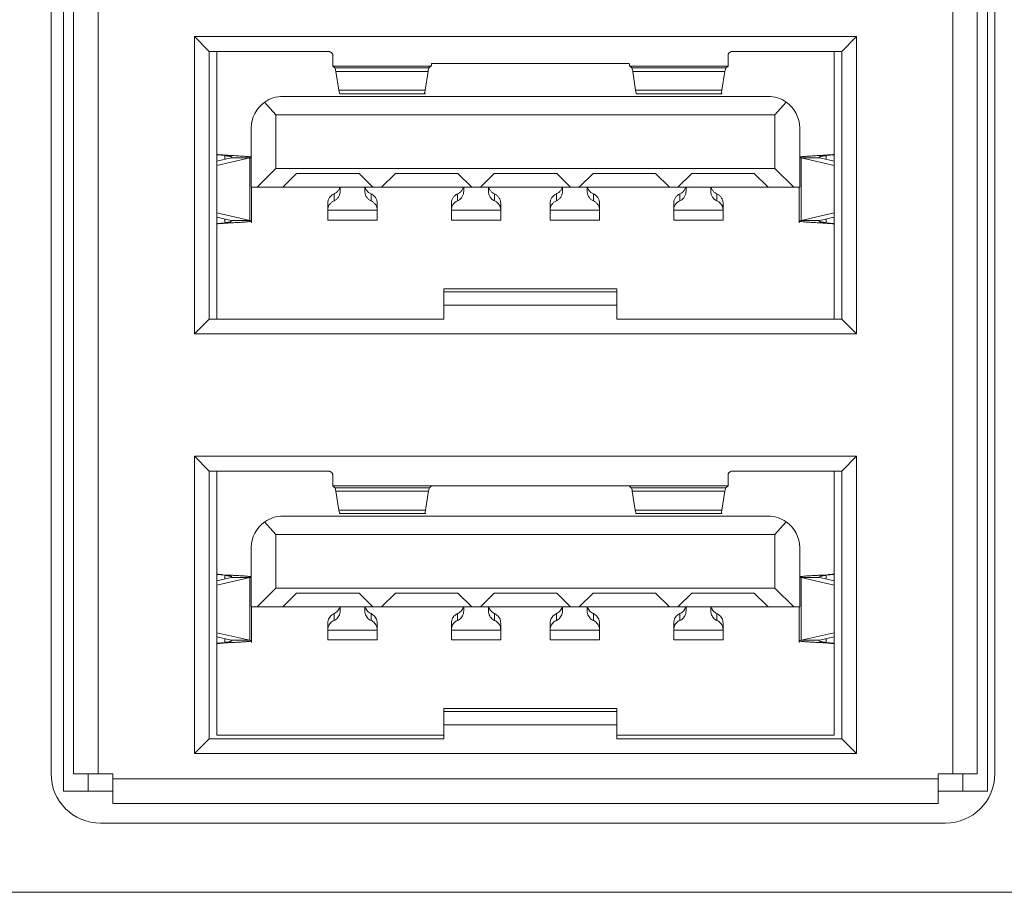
# Model space of a CAD drawing. Header units: millimetres. Extents: x 10000 to 10429, y -3552 to -3104.
# Tile 29 of 44: x 10233 to 10252, y -3521 to -3504. Entities that reach past the tile are written whole.
import ezdxf

# ---------------------------------------------------------------- set-up
doc = ezdxf.new("R2010")
doc.units = ezdxf.units.MM
doc.layers.add('1', color=7, linetype='Continuous', true_color=0xffffff)

msp = doc.modelspace()

# ---------------------------------------------------------------- linework, layer by layer
at = {"layer": '1', "color": 7, "linetype": 'Continuous', "lineweight": 18}
for p, q in [((10233.396, -3489.195), (10233.396, -3519.345)), ((10252.096, -3489.195), (10252.096, -3519.345)), ((10234.096, -3518.995), (10234.096, -3489.382)), ((10251.396, -3518.995), (10251.396, -3489.382)), ((10233.145, -3518.995), (10233.145, -3489.495)), ((10252.245, -3489.495), (10252.245, -3518.995)), ((10233.601, -3518.995), (10233.601, -3489.761)), ((10251.89, -3489.761), (10251.89, -3518.995)), ((10236.046, -3504.065), (10236.346, -3504.365)), ((10236.046, -3510.085), (10236.046, -3504.065)), ((10236.046, -3504.065), (10249.446, -3504.065)), ((10249.446, -3504.065), (10249.146, -3504.365)), ((10249.446, -3504.065), (10249.446, -3510.085)), ((10236.346, -3509.785), (10236.346, -3504.365)), ((10236.346, -3504.365), (10238.75, -3504.365)), ((10236.496, -3509.785), (10236.496, -3504.365)), ((10246.942, -3504.365), (10249.146, -3504.365)), ((10248.996, -3504.365), (10248.996, -3509.785)), ((10249.146, -3504.365), (10249.146, -3509.785)), ((10238.846, -3504.444), (10238.846, -3504.664)), ((10240.846, -3504.612), (10244.846, -3504.612)), ((10246.846, -3504.664), (10246.846, -3504.444)), ((10238.888, -3504.7), (10238.846, -3504.664)), ((10238.846, -3504.664), (10240.833, -3504.664)), ((10240.793, -3504.7), (10238.888, -3504.7)), ((10238.969, -3505.153), (10238.908, -3504.77)), ((10240.774, -3504.77), (10238.908, -3504.77)), ((10240.774, -3504.77), (10240.716, -3505.153)), ((10240.833, -3504.664), (10240.793, -3504.7)), ((10244.899, -3504.7), (10244.859, -3504.664)), ((10244.859, -3504.664), (10246.846, -3504.664)), ((10246.803, -3504.7), (10244.899, -3504.7)), ((10244.975, -3505.153), (10244.918, -3504.77)), ((10246.783, -3504.77), (10244.918, -3504.77)), ((10246.783, -3504.77), (10246.723, -3505.153)), ((10246.846, -3504.664), (10246.803, -3504.7)), ((10240.716, -3505.153), (10238.969, -3505.153)), ((10246.723, -3505.153), (10244.975, -3505.153)), ((10237.467, -3505.392), (10237.696, -3505.65)), ((10237.836, -3505.275), (10247.656, -3505.275)), ((10238.992, -3505.225), (10240.721, -3505.225)), ((10244.997, -3505.225), (10246.727, -3505.225)), ((10247.796, -3505.65), (10248.024, -3505.392)), ((10237.696, -3505.65), (10237.696, -3506.735)), ((10237.696, -3505.65), (10247.796, -3505.65)), ((10247.796, -3505.65), (10247.796, -3506.735)), ((10237.196, -3507.115), (10237.196, -3505.915)), ((10248.296, -3505.915), (10248.296, -3507.115)), ((10236.659, -3506.475), (10236.496, -3506.461)), ((10236.788, -3506.52), (10236.496, -3506.587)), ((10237.164, -3506.52), (10236.499, -3506.673)), ((10236.824, -3506.475), (10236.63, -3506.462)), ((10236.659, -3506.549), (10236.659, -3506.475)), ((10236.659, -3506.475), (10236.824, -3506.475)), ((10237.164, -3506.52), (10236.788, -3506.52)), ((10237.164, -3507.79), (10237.164, -3506.52)), ((10248.704, -3506.52), (10248.328, -3506.52)), ((10248.328, -3506.52), (10248.993, -3506.673)), ((10248.328, -3507.79), (10248.328, -3506.52)), ((10248.862, -3506.462), (10248.667, -3506.475)), ((10248.667, -3506.475), (10248.833, -3506.475)), ((10248.704, -3506.52), (10248.996, -3506.587)), ((10248.995, -3506.461), (10248.833, -3506.475)), ((10248.833, -3506.475), (10248.833, -3506.549)), ((10237.316, -3507.115), (10237.696, -3506.735)), ((10237.696, -3506.735), (10247.796, -3506.735)), ((10247.796, -3506.735), (10248.176, -3507.115)), ((10238.113, -3506.835), (10237.833, -3507.115)), ((10239.378, -3506.835), (10238.113, -3506.835)), ((10239.378, -3506.835), (10239.658, -3507.115)), ((10240.113, -3506.835), (10239.833, -3507.115)), ((10241.378, -3506.835), (10240.113, -3506.835)), ((10241.378, -3506.835), (10241.658, -3507.115)), ((10241.833, -3507.115), (10242.113, -3506.835)), ((10243.378, -3506.835), (10242.113, -3506.835)), ((10243.378, -3506.835), (10243.658, -3507.115)), ((10244.113, -3506.835), (10243.833, -3507.115)), ((10245.378, -3506.835), (10244.113, -3506.835)), ((10245.378, -3506.835), (10245.658, -3507.115)), ((10246.113, -3506.835), (10245.833, -3507.115)), ((10247.378, -3506.835), (10246.113, -3506.835)), ((10247.378, -3506.835), (10247.658, -3507.115)), ((10237.196, -3507.115), (10237.316, -3507.115)), ((10237.203, -3507.834), (10237.203, -3507.115)), ((10237.833, -3507.115), (10237.316, -3507.115)), ((10237.833, -3507.115), (10239.658, -3507.115)), ((10238.996, -3507.115), (10238.996, -3507.196)), ((10239.496, -3507.196), (10239.496, -3507.115)), ((10239.833, -3507.115), (10239.658, -3507.115)), ((10239.833, -3507.115), (10241.658, -3507.115)), ((10241.496, -3507.115), (10241.496, -3507.196)), ((10241.833, -3507.115), (10241.658, -3507.115)), ((10241.833, -3507.115), (10243.658, -3507.115)), ((10241.996, -3507.196), (10241.996, -3507.115)), ((10243.496, -3507.115), (10243.496, -3507.196)), ((10243.833, -3507.115), (10243.658, -3507.115)), ((10243.833, -3507.115), (10245.658, -3507.115)), ((10243.996, -3507.196), (10243.996, -3507.115)), ((10245.833, -3507.115), (10245.658, -3507.115)), ((10245.833, -3507.115), (10247.658, -3507.115)), ((10245.996, -3507.115), (10245.996, -3507.196)), ((10246.496, -3507.196), (10246.496, -3507.115)), ((10248.176, -3507.115), (10247.658, -3507.115)), ((10248.176, -3507.115), (10248.296, -3507.115)), ((10248.288, -3507.115), (10248.288, -3507.834)), ((10238.871, -3507.251), (10238.871, -3507.39)), ((10239.621, -3507.39), (10239.621, -3507.251)), ((10241.371, -3507.251), (10241.371, -3507.39)), ((10242.121, -3507.39), (10242.121, -3507.251)), ((10243.371, -3507.39), (10243.371, -3507.251)), ((10244.121, -3507.251), (10244.121, -3507.39)), ((10245.871, -3507.39), (10245.871, -3507.251)), ((10246.621, -3507.251), (10246.621, -3507.39)), ((10238.746, -3507.583), (10238.746, -3507.444)), ((10238.746, -3507.583), (10238.746, -3507.696)), ((10238.746, -3507.583), (10239.746, -3507.583)), ((10239.746, -3507.444), (10239.746, -3507.583)), ((10239.746, -3507.696), (10239.746, -3507.583)), ((10241.246, -3507.583), (10241.246, -3507.444)), ((10241.246, -3507.583), (10241.246, -3507.696)), ((10241.246, -3507.583), (10242.246, -3507.583)), ((10242.246, -3507.444), (10242.246, -3507.583)), ((10242.246, -3507.696), (10242.246, -3507.583)), ((10243.246, -3507.444), (10243.246, -3507.583)), ((10243.246, -3507.583), (10243.246, -3507.696)), ((10243.246, -3507.583), (10244.246, -3507.583)), ((10244.246, -3507.583), (10244.246, -3507.444)), ((10244.246, -3507.696), (10244.246, -3507.583)), ((10245.746, -3507.444), (10245.746, -3507.583)), ((10245.746, -3507.583), (10245.746, -3507.696)), ((10245.746, -3507.583), (10246.746, -3507.583)), ((10246.746, -3507.583), (10246.746, -3507.444)), ((10246.746, -3507.696), (10246.746, -3507.583)), ((10236.496, -3507.723), (10236.788, -3507.79)), ((10236.499, -3507.637), (10237.164, -3507.79)), ((10236.659, -3507.834), (10236.659, -3507.76)), ((10237.164, -3507.79), (10236.788, -3507.79)), ((10238.746, -3507.696), (10238.746, -3507.78)), ((10238.746, -3507.78), (10239.746, -3507.78)), ((10239.746, -3507.78), (10239.746, -3507.696)), ((10241.246, -3507.696), (10241.246, -3507.78)), ((10241.246, -3507.78), (10242.246, -3507.78)), ((10242.246, -3507.78), (10242.246, -3507.696)), ((10243.246, -3507.696), (10243.246, -3507.78)), ((10243.246, -3507.78), (10244.246, -3507.78)), ((10244.246, -3507.78), (10244.246, -3507.696)), ((10245.746, -3507.696), (10245.746, -3507.78)), ((10245.746, -3507.78), (10246.746, -3507.78)), ((10246.746, -3507.78), (10246.746, -3507.696)), ((10248.993, -3507.637), (10248.328, -3507.79)), ((10248.704, -3507.79), (10248.328, -3507.79)), ((10248.996, -3507.723), (10248.704, -3507.79)), ((10248.833, -3507.76), (10248.833, -3507.834)), ((10236.496, -3507.849), (10236.659, -3507.834)), ((10236.824, -3507.834), (10236.63, -3507.848)), ((10236.659, -3507.834), (10236.824, -3507.834)), ((10248.862, -3507.848), (10248.667, -3507.834)), ((10248.667, -3507.834), (10248.833, -3507.834)), ((10248.833, -3507.834), (10248.995, -3507.849)), ((10241.096, -3509.175), (10241.096, -3509.236)), ((10244.596, -3509.175), (10241.096, -3509.175)), ((10244.596, -3509.236), (10244.596, -3509.175)), ((10241.096, -3509.236), (10241.096, -3509.503)), ((10244.596, -3509.236), (10241.096, -3509.236)), ((10244.596, -3509.503), (10244.596, -3509.236)), ((10244.596, -3509.503), (10241.096, -3509.503)), ((10241.096, -3509.503), (10241.096, -3509.785)), ((10244.596, -3509.785), (10244.596, -3509.503)), ((10236.346, -3509.785), (10236.046, -3510.085)), ((10241.096, -3509.785), (10236.346, -3509.785)), ((10249.146, -3509.785), (10244.596, -3509.785)), ((10249.446, -3510.085), (10249.146, -3509.785)), ((10249.446, -3510.085), (10236.046, -3510.085)), ((10236.046, -3512.565), (10236.346, -3512.865)), ((10236.046, -3518.585), (10236.046, -3512.565)), ((10236.046, -3512.565), (10249.446, -3512.565)), ((10249.446, -3512.565), (10249.146, -3512.865)), ((10249.446, -3512.565), (10249.446, -3518.585)), ((10236.346, -3518.285), (10236.346, -3512.865)), ((10236.346, -3512.865), (10238.75, -3512.865)), ((10236.496, -3518.215), (10236.496, -3512.865)), ((10238.846, -3512.944), (10238.846, -3513.164)), ((10246.846, -3513.164), (10246.846, -3512.944)), ((10246.942, -3512.865), (10249.146, -3512.865)), ((10248.996, -3512.865), (10248.996, -3518.215)), ((10249.146, -3512.865), (10249.146, -3518.285)), ((10238.888, -3513.2), (10238.846, -3513.164)), ((10238.846, -3513.164), (10240.846, -3513.164)), ((10240.846, -3513.164), (10240.803, -3513.2)), ((10240.846, -3513.164), (10244.846, -3513.164)), ((10244.888, -3513.2), (10244.846, -3513.164)), ((10244.846, -3513.164), (10246.846, -3513.164)), ((10246.846, -3513.164), (10246.803, -3513.2)), ((10240.803, -3513.2), (10238.888, -3513.2)), ((10238.969, -3513.653), (10238.908, -3513.27)), ((10240.783, -3513.27), (10238.908, -3513.27)), ((10240.783, -3513.27), (10240.723, -3513.653)), ((10246.803, -3513.2), (10244.888, -3513.2)), ((10244.969, -3513.653), (10244.908, -3513.27)), ((10246.783, -3513.27), (10244.908, -3513.27)), ((10246.783, -3513.27), (10246.723, -3513.653)), ((10237.836, -3513.775), (10247.656, -3513.775)), ((10240.723, -3513.653), (10238.969, -3513.653)), ((10238.992, -3513.725), (10240.727, -3513.725)), ((10246.723, -3513.653), (10244.969, -3513.653)), ((10244.992, -3513.725), (10246.727, -3513.725)), ((10237.467, -3513.892), (10237.696, -3514.15)), ((10247.796, -3514.15), (10248.024, -3513.892)), ((10237.696, -3514.15), (10237.696, -3515.235)), ((10237.696, -3514.15), (10247.796, -3514.15)), ((10247.796, -3514.15), (10247.796, -3515.235)), ((10237.196, -3515.615), (10237.196, -3514.415)), ((10248.296, -3514.415), (10248.296, -3515.615)), ((10236.659, -3514.975), (10236.496, -3514.961)), ((10236.824, -3514.975), (10236.63, -3514.962)), ((10248.862, -3514.962), (10248.667, -3514.975)), ((10248.995, -3514.961), (10248.833, -3514.975)), ((10236.788, -3515.02), (10236.496, -3515.087)), ((10237.164, -3515.02), (10236.499, -3515.173)), ((10236.659, -3515.049), (10236.659, -3514.975)), ((10236.659, -3514.975), (10236.824, -3514.975)), ((10237.164, -3515.02), (10236.788, -3515.02)), ((10237.164, -3516.29), (10237.164, -3515.02)), ((10248.704, -3515.02), (10248.328, -3515.02)), ((10248.328, -3515.02), (10248.993, -3515.173)), ((10248.328, -3516.29), (10248.328, -3515.02)), ((10248.667, -3514.975), (10248.833, -3514.975)), ((10248.704, -3515.02), (10248.996, -3515.087)), ((10248.833, -3514.975), (10248.833, -3515.049)), ((10237.316, -3515.615), (10237.696, -3515.235)), ((10237.696, -3515.235), (10247.796, -3515.235)), ((10238.113, -3515.335), (10237.833, -3515.615)), ((10239.378, -3515.335), (10238.113, -3515.335)), ((10239.378, -3515.335), (10239.658, -3515.615)), ((10240.113, -3515.335), (10239.833, -3515.615)), ((10241.378, -3515.335), (10240.113, -3515.335)), ((10241.378, -3515.335), (10241.658, -3515.615)), ((10242.113, -3515.335), (10241.833, -3515.615)), ((10243.378, -3515.335), (10242.113, -3515.335)), ((10243.378, -3515.335), (10243.658, -3515.615)), ((10244.113, -3515.335), (10243.833, -3515.615)), ((10245.378, -3515.335), (10244.113, -3515.335)), ((10245.378, -3515.335), (10245.658, -3515.615)), ((10246.113, -3515.335), (10245.833, -3515.615)), ((10247.378, -3515.335), (10246.113, -3515.335)), ((10247.378, -3515.335), (10247.658, -3515.615)), ((10247.796, -3515.235), (10248.176, -3515.615)), ((10237.196, -3515.615), (10237.316, -3515.615)), ((10237.203, -3516.334), (10237.203, -3515.615)), ((10237.833, -3515.615), (10237.316, -3515.615)), ((10237.833, -3515.615), (10239.658, -3515.615)), ((10238.871, -3515.751), (10238.871, -3515.89)), ((10238.996, -3515.615), (10238.996, -3515.696)), ((10239.496, -3515.696), (10239.496, -3515.615)), ((10239.621, -3515.89), (10239.621, -3515.751)), ((10239.833, -3515.615), (10239.658, -3515.615)), ((10239.833, -3515.615), (10241.658, -3515.615)), ((10241.371, -3515.751), (10241.371, -3515.89)), ((10241.496, -3515.615), (10241.496, -3515.696)), ((10241.833, -3515.615), (10241.658, -3515.615)), ((10241.833, -3515.615), (10243.658, -3515.615)), ((10241.996, -3515.696), (10241.996, -3515.615)), ((10242.121, -3515.89), (10242.121, -3515.751)), ((10243.371, -3515.89), (10243.371, -3515.751)), ((10243.496, -3515.615), (10243.496, -3515.696)), ((10243.833, -3515.615), (10243.658, -3515.615)), ((10243.833, -3515.615), (10245.658, -3515.615)), ((10243.996, -3515.696), (10243.996, -3515.615)), ((10244.121, -3515.751), (10244.121, -3515.89)), ((10245.833, -3515.615), (10245.658, -3515.615)), ((10245.833, -3515.615), (10247.658, -3515.615)), ((10245.871, -3515.89), (10245.871, -3515.751)), ((10245.996, -3515.615), (10245.996, -3515.696)), ((10246.496, -3515.696), (10246.496, -3515.615)), ((10246.621, -3515.751), (10246.621, -3515.89)), ((10248.176, -3515.615), (10247.658, -3515.615)), ((10248.176, -3515.615), (10248.296, -3515.615)), ((10248.288, -3515.615), (10248.288, -3516.334)), ((10238.746, -3516.083), (10238.746, -3515.944)), ((10239.746, -3515.944), (10239.746, -3516.083)), ((10241.246, -3516.083), (10241.246, -3515.944)), ((10242.246, -3515.944), (10242.246, -3516.083)), ((10243.246, -3515.944), (10243.246, -3516.083)), ((10244.246, -3516.083), (10244.246, -3515.944)), ((10245.746, -3515.944), (10245.746, -3516.083)), ((10246.746, -3516.083), (10246.746, -3515.944)), ((10236.499, -3516.137), (10237.164, -3516.29)), ((10238.746, -3516.083), (10238.746, -3516.196)), ((10238.746, -3516.083), (10239.746, -3516.083)), ((10239.746, -3516.196), (10239.746, -3516.083)), ((10241.246, -3516.083), (10241.246, -3516.196)), ((10241.246, -3516.083), (10242.246, -3516.083)), ((10242.246, -3516.196), (10242.246, -3516.083)), ((10243.246, -3516.083), (10243.246, -3516.196)), ((10243.246, -3516.083), (10244.246, -3516.083)), ((10244.246, -3516.196), (10244.246, -3516.083)), ((10245.746, -3516.083), (10245.746, -3516.196)), ((10245.746, -3516.083), (10246.746, -3516.083)), ((10246.746, -3516.196), (10246.746, -3516.083)), ((10248.993, -3516.137), (10248.328, -3516.29)), ((10236.496, -3516.223), (10236.788, -3516.29)), ((10236.496, -3516.349), (10236.659, -3516.334)), ((10236.824, -3516.334), (10236.63, -3516.348)), ((10236.659, -3516.334), (10236.659, -3516.26)), ((10236.659, -3516.334), (10236.824, -3516.334)), ((10237.164, -3516.29), (10236.788, -3516.29)), ((10238.746, -3516.196), (10238.746, -3516.28)), ((10238.746, -3516.28), (10239.746, -3516.28)), ((10239.746, -3516.28), (10239.746, -3516.196)), ((10241.246, -3516.196), (10241.246, -3516.28)), ((10241.246, -3516.28), (10242.246, -3516.28)), ((10242.246, -3516.28), (10242.246, -3516.196)), ((10243.246, -3516.196), (10243.246, -3516.28)), ((10243.246, -3516.28), (10244.246, -3516.28)), ((10244.246, -3516.28), (10244.246, -3516.196)), ((10245.746, -3516.196), (10245.746, -3516.28)), ((10245.746, -3516.28), (10246.746, -3516.28)), ((10246.746, -3516.28), (10246.746, -3516.196)), ((10248.704, -3516.29), (10248.328, -3516.29)), ((10248.862, -3516.348), (10248.667, -3516.334)), ((10248.667, -3516.334), (10248.833, -3516.334)), ((10248.996, -3516.223), (10248.704, -3516.29)), ((10248.833, -3516.26), (10248.833, -3516.334)), ((10248.833, -3516.334), (10248.995, -3516.349)), ((10241.096, -3517.675), (10241.096, -3517.736)), ((10244.596, -3517.675), (10241.096, -3517.675)), ((10241.096, -3517.736), (10241.096, -3518.003)), ((10244.596, -3517.736), (10241.096, -3517.736)), ((10244.596, -3517.736), (10244.596, -3517.675)), ((10244.596, -3518.003), (10244.596, -3517.736)), ((10244.596, -3518.003), (10241.096, -3518.003)), ((10241.096, -3518.003), (10241.096, -3518.285)), ((10244.596, -3518.285), (10244.596, -3518.003)), ((10236.346, -3518.285), (10236.046, -3518.585)), ((10241.096, -3518.285), (10236.346, -3518.285)), ((10241.096, -3518.215), (10236.496, -3518.215)), ((10248.996, -3518.215), (10244.596, -3518.215)), ((10249.146, -3518.285), (10244.596, -3518.285)), ((10249.446, -3518.585), (10249.146, -3518.285)), ((10249.446, -3518.585), (10236.046, -3518.585)), ((10233.601, -3518.995), (10234.096, -3518.995)), ((10233.896, -3518.995), (10233.896, -3519.345)), ((10234.096, -3518.995), (10234.396, -3518.995)), ((10234.396, -3518.995), (10234.396, -3519.095)), ((10234.396, -3519.095), (10234.396, -3519.595)), ((10234.396, -3519.095), (10251.096, -3519.095)), ((10251.096, -3518.995), (10251.096, -3519.095)), ((10251.096, -3518.995), (10251.396, -3518.995)), ((10251.096, -3519.595), (10251.096, -3519.095)), ((10251.396, -3518.995), (10251.89, -3518.995)), ((10251.596, -3519.345), (10251.596, -3518.995)), ((10233.396, -3519.345), (10233.896, -3519.345)), ((10233.896, -3519.345), (10234.396, -3519.345)), ((10251.096, -3519.345), (10251.596, -3519.345)), ((10251.596, -3519.345), (10252.096, -3519.345)), ((10234.396, -3519.595), (10251.096, -3519.595)), ((10251.245, -3519.995), (10234.145, -3519.995)), ((10168.219, -3521.395), (10252.631, -3521.395))]:
    msp.add_line(p, q, dxfattribs=at)
for centre, radius, start, end in [((10237.836, -3505.915), 0.64, 125.1367, 180), ((10237.836, -3505.915), 0.64, 90, 125.1367), ((10247.656, -3505.915), 0.64, 54.8633, 90), ((10247.656, -3505.915), 0.64, 0, 54.8633), ((10237.836, -3514.415), 0.64, 90, 125.1367), ((10247.656, -3514.415), 0.64, 54.8633, 90), ((10237.836, -3514.415), 0.64, 125.1367, 180), ((10247.656, -3514.415), 0.64, 0, 54.8633), ((10234.145, -3518.995), 1, 180, 270), ((10251.245, -3518.995), 1, 270, 0)]:
    msp.add_arc(centre, radius, start, end, dxfattribs=at)
for points, degree, knots in [([(10238.75, -3504.365), (10238.756, -3504.365), (10238.762, -3504.365), (10238.775, -3504.368), (10238.781, -3504.369), (10238.792, -3504.373), (10238.798, -3504.376), (10238.808, -3504.382), (10238.813, -3504.385), (10238.822, -3504.393), (10238.826, -3504.397), (10238.833, -3504.406), (10238.836, -3504.41), (10238.841, -3504.42), (10238.843, -3504.424), (10238.845, -3504.434), (10238.846, -3504.439), (10238.846, -3504.444)], 3, [0, 0, 0, 0, 0.125, 0.125, 0.25, 0.25, 0.375, 0.375, 0.5, 0.5, 0.625, 0.625, 0.75, 0.75, 0.875, 0.875, 1, 1, 1, 1]), ([(10246.846, -3504.444), (10246.846, -3504.439), (10246.846, -3504.434), (10246.849, -3504.425), (10246.851, -3504.42), (10246.855, -3504.41), (10246.858, -3504.406), (10246.865, -3504.397), (10246.869, -3504.393), (10246.878, -3504.385), (10246.883, -3504.382), (10246.894, -3504.376), (10246.899, -3504.373), (10246.911, -3504.369), (10246.917, -3504.368), (10246.929, -3504.365), (10246.935, -3504.365), (10246.942, -3504.365)], 3, [0, 0, 0, 0, 0.125, 0.125, 0.25, 0.25, 0.375, 0.375, 0.5, 0.5, 0.625, 0.625, 0.75, 0.75, 0.875, 0.875, 1, 1, 1, 1]), ([(10240.833, -3504.664), (10240.835, -3504.662), (10240.837, -3504.657), (10240.841, -3504.644), (10240.842, -3504.638), (10240.844, -3504.626), (10240.845, -3504.619), (10240.846, -3504.612)], 3, [0, 0, 0, 0, 0.5, 0.5, 0.75, 0.75, 1, 1, 1, 1]), ([(10244.846, -3504.612), (10244.848, -3504.627), (10244.85, -3504.639), (10244.853, -3504.652), (10244.854, -3504.656), (10244.856, -3504.661), (10244.858, -3504.663), (10244.859, -3504.664)], 3, [0, 0, 0, 0, 0.5, 0.5, 0.75, 0.75, 1, 1, 1, 1]), ([(10238.908, -3504.77), (10238.905, -3504.75), (10238.902, -3504.734), (10238.895, -3504.71), (10238.892, -3504.703), (10238.888, -3504.7)], 3, [0, 0, 0, 0, 0.493189, 0.493189, 1, 1, 1, 1]), ([(10240.793, -3504.7), (10240.79, -3504.703), (10240.786, -3504.71), (10240.78, -3504.733), (10240.777, -3504.75), (10240.774, -3504.77)], 3, [0, 0, 0, 0, 0.493188, 0.493188, 1, 1, 1, 1]), ([(10244.918, -3504.77), (10244.915, -3504.75), (10244.912, -3504.734), (10244.905, -3504.71), (10244.902, -3504.703), (10244.899, -3504.7)], 3, [0, 0, 0, 0, 0.493187, 0.493187, 1, 1, 1, 1]), ([(10246.803, -3504.7), (10246.8, -3504.703), (10246.797, -3504.71), (10246.79, -3504.733), (10246.787, -3504.75), (10246.783, -3504.77)], 3, [0, 0, 0, 0, 0.49319, 0.49319, 1, 1, 1, 1]), ([(10238.969, -3505.153), (10238.972, -3505.177), (10238.976, -3505.195), (10238.982, -3505.213), (10238.984, -3505.217), (10238.988, -3505.223), (10238.99, -3505.225), (10238.992, -3505.225)], 3, [0, 0, 0, 0, 0.5, 0.5, 0.75, 0.75, 1, 1, 1, 1]), ([(10240.694, -3505.225), (10240.698, -3505.225), (10240.702, -3505.219), (10240.707, -3505.201), (10240.709, -3505.193), (10240.713, -3505.176), (10240.715, -3505.165), (10240.716, -3505.153)], 3, [0, 0, 0, 0, 0.5, 0.5, 0.75, 0.75, 1, 1, 1, 1]), ([(10244.975, -3505.153), (10244.979, -3505.177), (10244.982, -3505.195), (10244.988, -3505.213), (10244.99, -3505.217), (10244.994, -3505.223), (10244.995, -3505.225), (10244.997, -3505.225)], 3, [0, 0, 0, 0, 0.5, 0.5, 0.75, 0.75, 1, 1, 1, 1]), ([(10246.7, -3505.225), (10246.704, -3505.225), (10246.708, -3505.219), (10246.713, -3505.201), (10246.715, -3505.193), (10246.719, -3505.176), (10246.721, -3505.165), (10246.723, -3505.153)], 3, [0, 0, 0, 0, 0.5, 0.5, 0.75, 0.75, 1, 1, 1, 1]), ([(10236.63, -3506.462), (10236.627, -3506.462), (10236.564, -3506.461), (10236.524, -3506.461), (10236.496, -3506.461)], 2, [0, 0, 0, 0.5, 0.5, 1, 1, 1]), ([(10236.659, -3506.475), (10236.673, -3506.477), (10236.686, -3506.479), (10236.705, -3506.482), (10236.711, -3506.483), (10236.723, -3506.485), (10236.728, -3506.486), (10236.744, -3506.488), (10236.754, -3506.49), (10236.767, -3506.493), (10236.771, -3506.494), (10236.778, -3506.496), (10236.781, -3506.497), (10236.79, -3506.499), (10236.795, -3506.501), (10236.799, -3506.504), (10236.801, -3506.505), (10236.801, -3506.506)], 3, [0, 0, 0, 0, 0.181798, 0.181798, 0.272697, 0.272697, 0.363597, 0.363597, 0.545395, 0.545395, 0.636294, 0.636294, 0.727193, 0.727193, 0.908992, 0.908992, 1, 1, 1, 1]), ([(10236.803, -3506.509), (10236.803, -3506.511), (10236.802, -3506.512), (10236.799, -3506.515), (10236.797, -3506.516), (10236.793, -3506.518), (10236.791, -3506.519), (10236.788, -3506.52)], 3, [0, 0, 0, 0, 0.468996, 0.468996, 0.734498, 0.734498, 1, 1, 1, 1]), ([(10236.843, -3506.476), (10236.889, -3506.479), (10236.933, -3506.481), (10237.012, -3506.486), (10237.048, -3506.488), (10237.109, -3506.493), (10237.135, -3506.495), (10237.174, -3506.5), (10237.188, -3506.502), (10237.196, -3506.505)], 3, [0, 0, 0, 0, 0.25, 0.25, 0.5, 0.5, 0.75, 0.75, 1, 1, 1, 1]), ([(10248.296, -3506.505), (10248.304, -3506.502), (10248.318, -3506.5), (10248.357, -3506.495), (10248.383, -3506.493), (10248.444, -3506.488), (10248.479, -3506.486), (10248.559, -3506.481), (10248.602, -3506.479), (10248.649, -3506.476)], 3, [0, 0, 0, 0, 0.25, 0.25, 0.5, 0.5, 0.75, 0.75, 1, 1, 1, 1]), ([(10248.704, -3506.52), (10248.698, -3506.518), (10248.694, -3506.516), (10248.691, -3506.513), (10248.69, -3506.512), (10248.689, -3506.51), (10248.688, -3506.51), (10248.689, -3506.507), (10248.691, -3506.505), (10248.695, -3506.502), (10248.697, -3506.501), (10248.702, -3506.499), (10248.705, -3506.498), (10248.713, -3506.496), (10248.721, -3506.494), (10248.737, -3506.49), (10248.747, -3506.488), (10248.768, -3506.485), (10248.78, -3506.483), (10248.799, -3506.48), (10248.805, -3506.479), (10248.819, -3506.477), (10248.826, -3506.476), (10248.833, -3506.475)], 3, [0, 0, 0, 0, 0.125, 0.125, 0.1875, 0.1875, 0.25, 0.25, 0.375, 0.375, 0.4375, 0.4375, 0.5, 0.5, 0.625, 0.625, 0.75, 0.75, 0.875, 0.875, 0.9375, 0.9375, 1, 1, 1, 1]), ([(10248.862, -3506.462), (10248.883, -3506.462), (10248.915, -3506.462), (10248.96, -3506.461), (10248.984, -3506.461), (10248.995, -3506.461)], 3, [0, 0, 0, 0, 0.476178, 0.7398, 1, 1, 1, 1]), ([(10238.988, -3507.115), (10238.987, -3507.118), (10238.981, -3507.141), (10238.961, -3507.181), (10238.92, -3507.225), (10238.888, -3507.244), (10238.871, -3507.251)], 3, [0, 0, 0, 0, 0.046163, 0.364109, 0.682054, 1, 1, 1, 1]), ([(10239.621, -3507.251), (10239.603, -3507.244), (10239.571, -3507.225), (10239.531, -3507.181), (10239.511, -3507.141), (10239.504, -3507.118), (10239.504, -3507.115)], 3, [0, 0, 0, 0, 0.317946, 0.635891, 0.953837, 1, 1, 1, 1]), ([(10241.488, -3507.115), (10241.487, -3507.118), (10241.481, -3507.141), (10241.461, -3507.181), (10241.42, -3507.225), (10241.388, -3507.244), (10241.371, -3507.251)], 3, [0, 0, 0, 0, 0.046163, 0.364109, 0.682054, 1, 1, 1, 1]), ([(10242.121, -3507.251), (10242.103, -3507.244), (10242.071, -3507.225), (10242.031, -3507.181), (10242.011, -3507.141), (10242.004, -3507.118), (10242.004, -3507.115)], 3, [0, 0, 0, 0, 0.317946, 0.635891, 0.953837, 1, 1, 1, 1]), ([(10243.371, -3507.251), (10243.388, -3507.244), (10243.42, -3507.225), (10243.461, -3507.181), (10243.481, -3507.141), (10243.487, -3507.118), (10243.488, -3507.115)], 3, [0, 0, 0, 0, 0.317946, 0.635892, 0.953837, 1, 1, 1, 1]), ([(10244.004, -3507.115), (10244.004, -3507.118), (10244.011, -3507.141), (10244.031, -3507.181), (10244.071, -3507.225), (10244.103, -3507.244), (10244.121, -3507.251)], 3, [0, 0, 0, 0, 0.046163, 0.364109, 0.682054, 1, 1, 1, 1]), ([(10245.871, -3507.251), (10245.888, -3507.244), (10245.92, -3507.225), (10245.961, -3507.181), (10245.981, -3507.141), (10245.987, -3507.118), (10245.988, -3507.115)], 3, [0, 0, 0, 0, 0.317946, 0.635892, 0.953837, 1, 1, 1, 1]), ([(10246.504, -3507.115), (10246.504, -3507.118), (10246.511, -3507.141), (10246.531, -3507.181), (10246.571, -3507.225), (10246.603, -3507.244), (10246.621, -3507.251)], 3, [0, 0, 0, 0, 0.046163, 0.364109, 0.682054, 1, 1, 1, 1]), ([(10236.788, -3507.79), (10236.793, -3507.792), (10236.797, -3507.794), (10236.801, -3507.797), (10236.802, -3507.798), (10236.803, -3507.799), (10236.803, -3507.8), (10236.803, -3507.801)], 3, [0, 0, 0, 0, 0.531407, 0.531407, 0.797111, 0.797111, 1, 1, 1, 1]), ([(10237.164, -3507.79), (10237.177, -3507.792), (10237.188, -3507.794), (10237.201, -3507.797), (10237.204, -3507.799), (10237.202, -3507.803), (10237.198, -3507.805), (10237.183, -3507.808), (10237.171, -3507.81), (10237.142, -3507.814), (10237.124, -3507.816), (10237.082, -3507.819), (10237.058, -3507.821), (10237.004, -3507.825), (10236.975, -3507.826), (10236.912, -3507.83), (10236.878, -3507.832), (10236.843, -3507.834)], 3, [0, 0, 0, 0, 0.125, 0.125, 0.25, 0.25, 0.375, 0.375, 0.5, 0.5, 0.625, 0.625, 0.75, 0.75, 0.875, 0.875, 1, 1, 1, 1]), ([(10248.649, -3507.834), (10248.613, -3507.832), (10248.58, -3507.83), (10248.517, -3507.826), (10248.487, -3507.825), (10248.434, -3507.821), (10248.41, -3507.819), (10248.367, -3507.816), (10248.349, -3507.814), (10248.32, -3507.81), (10248.309, -3507.808), (10248.293, -3507.805), (10248.289, -3507.803), (10248.288, -3507.799), (10248.291, -3507.797), (10248.304, -3507.794), (10248.314, -3507.792), (10248.328, -3507.79)], 3, [0, 0, 0, 0, 0.125, 0.125, 0.25, 0.25, 0.375, 0.375, 0.5, 0.5, 0.625, 0.625, 0.75, 0.75, 0.875, 0.875, 1, 1, 1, 1]), ([(10248.688, -3507.801), (10248.688, -3507.799), (10248.69, -3507.797), (10248.693, -3507.795), (10248.695, -3507.794), (10248.699, -3507.792), (10248.701, -3507.791), (10248.704, -3507.79)], 3, [0, 0, 0, 0, 0.468996, 0.468996, 0.734498, 0.734498, 1, 1, 1, 1]), ([(10236.496, -3507.849), (10236.521, -3507.848), (10236.562, -3507.848), (10236.628, -3507.848), (10236.63, -3507.848)], 2, [0, 0, 0, 0.5, 0.5, 1, 1, 1]), ([(10236.79, -3507.81), (10236.788, -3507.811), (10236.786, -3507.812), (10236.778, -3507.814), (10236.771, -3507.816), (10236.754, -3507.82), (10236.744, -3507.822), (10236.723, -3507.825), (10236.712, -3507.827), (10236.693, -3507.83), (10236.686, -3507.831), (10236.673, -3507.833), (10236.666, -3507.834), (10236.659, -3507.834)], 3, [0, 0, 0, 0, 0.076774, 0.076774, 0.307581, 0.307581, 0.538387, 0.538387, 0.769194, 0.769194, 0.884597, 0.884597, 1, 1, 1, 1]), ([(10248.833, -3507.834), (10248.819, -3507.833), (10248.805, -3507.831), (10248.787, -3507.828), (10248.781, -3507.827), (10248.769, -3507.825), (10248.763, -3507.824), (10248.747, -3507.822), (10248.738, -3507.82), (10248.725, -3507.817), (10248.721, -3507.816), (10248.714, -3507.814), (10248.71, -3507.813), (10248.702, -3507.81), (10248.697, -3507.809), (10248.692, -3507.806), (10248.691, -3507.805), (10248.69, -3507.804)], 3, [0, 0, 0, 0, 0.181798, 0.181798, 0.272697, 0.272697, 0.363597, 0.363597, 0.545395, 0.545395, 0.636294, 0.636294, 0.727193, 0.727193, 0.908992, 0.908992, 1, 1, 1, 1]), ([(10248.995, -3507.848), (10248.984, -3507.848), (10248.961, -3507.848), (10248.917, -3507.848), (10248.884, -3507.848), (10248.862, -3507.848)], 3, [0, 0, 0, 0, 0.241198, 0.508164, 1, 1, 1, 1]), ([(10238.75, -3512.865), (10238.756, -3512.865), (10238.762, -3512.865), (10238.775, -3512.868), (10238.781, -3512.869), (10238.792, -3512.873), (10238.798, -3512.876), (10238.808, -3512.882), (10238.813, -3512.885), (10238.822, -3512.893), (10238.826, -3512.897), (10238.833, -3512.906), (10238.836, -3512.91), (10238.841, -3512.92), (10238.843, -3512.924), (10238.845, -3512.934), (10238.846, -3512.939), (10238.846, -3512.944)], 3, [0, 0, 0, 0, 0.125, 0.125, 0.25, 0.25, 0.375, 0.375, 0.5, 0.5, 0.625, 0.625, 0.75, 0.75, 0.875, 0.875, 1, 1, 1, 1]), ([(10246.846, -3512.944), (10246.846, -3512.939), (10246.846, -3512.934), (10246.849, -3512.925), (10246.851, -3512.92), (10246.855, -3512.91), (10246.858, -3512.906), (10246.865, -3512.897), (10246.869, -3512.893), (10246.878, -3512.885), (10246.883, -3512.882), (10246.894, -3512.876), (10246.899, -3512.873), (10246.911, -3512.869), (10246.917, -3512.868), (10246.929, -3512.865), (10246.935, -3512.865), (10246.942, -3512.865)], 3, [0, 0, 0, 0, 0.125, 0.125, 0.25, 0.25, 0.375, 0.375, 0.5, 0.5, 0.625, 0.625, 0.75, 0.75, 0.875, 0.875, 1, 1, 1, 1]), ([(10238.908, -3513.27), (10238.905, -3513.25), (10238.902, -3513.234), (10238.895, -3513.21), (10238.892, -3513.203), (10238.888, -3513.2)], 3, [0, 0, 0, 0, 0.493189, 0.493189, 1, 1, 1, 1]), ([(10240.803, -3513.2), (10240.8, -3513.203), (10240.797, -3513.21), (10240.79, -3513.233), (10240.787, -3513.25), (10240.783, -3513.27)], 3, [0, 0, 0, 0, 0.49319, 0.49319, 1, 1, 1, 1]), ([(10244.908, -3513.27), (10244.905, -3513.25), (10244.902, -3513.234), (10244.895, -3513.21), (10244.892, -3513.203), (10244.888, -3513.2)], 3, [0, 0, 0, 0, 0.493189, 0.493189, 1, 1, 1, 1]), ([(10246.803, -3513.2), (10246.8, -3513.203), (10246.797, -3513.21), (10246.79, -3513.233), (10246.787, -3513.25), (10246.783, -3513.27)], 3, [0, 0, 0, 0, 0.49319, 0.49319, 1, 1, 1, 1]), ([(10238.969, -3513.653), (10238.972, -3513.677), (10238.976, -3513.695), (10238.982, -3513.713), (10238.984, -3513.717), (10238.988, -3513.723), (10238.99, -3513.725), (10238.992, -3513.725)], 3, [0, 0, 0, 0, 0.5, 0.5, 0.75, 0.75, 1, 1, 1, 1]), ([(10240.7, -3513.725), (10240.704, -3513.725), (10240.708, -3513.719), (10240.713, -3513.701), (10240.715, -3513.693), (10240.719, -3513.676), (10240.721, -3513.665), (10240.723, -3513.653)], 3, [0, 0, 0, 0, 0.5, 0.5, 0.75, 0.75, 1, 1, 1, 1]), ([(10244.969, -3513.653), (10244.972, -3513.677), (10244.976, -3513.695), (10244.982, -3513.713), (10244.984, -3513.717), (10244.988, -3513.723), (10244.99, -3513.725), (10244.992, -3513.725)], 3, [0, 0, 0, 0, 0.5, 0.5, 0.75, 0.75, 1, 1, 1, 1]), ([(10246.7, -3513.725), (10246.704, -3513.725), (10246.708, -3513.719), (10246.713, -3513.701), (10246.715, -3513.693), (10246.719, -3513.676), (10246.721, -3513.665), (10246.723, -3513.653)], 3, [0, 0, 0, 0, 0.5, 0.5, 0.75, 0.75, 1, 1, 1, 1]), ([(10236.496, -3514.961), (10236.507, -3514.961), (10236.53, -3514.961), (10236.575, -3514.962), (10236.608, -3514.962), (10236.63, -3514.962)], 3, [0, 0, 0, 0, 0.241198, 0.508164, 1, 1, 1, 1]), ([(10248.995, -3514.961), (10248.971, -3514.961), (10248.93, -3514.961), (10248.863, -3514.962), (10248.862, -3514.962)], 2, [0, 0, 0, 0.5, 0.5, 1, 1, 1]), ([(10236.659, -3514.975), (10236.673, -3514.977), (10236.686, -3514.979), (10236.705, -3514.982), (10236.711, -3514.983), (10236.723, -3514.985), (10236.728, -3514.986), (10236.744, -3514.988), (10236.754, -3514.99), (10236.767, -3514.993), (10236.771, -3514.994), (10236.778, -3514.996), (10236.781, -3514.997), (10236.79, -3514.999), (10236.795, -3515.001), (10236.799, -3515.004), (10236.801, -3515.005), (10236.801, -3515.006)], 3, [0, 0, 0, 0, 0.181798, 0.181798, 0.272697, 0.272697, 0.363597, 0.363597, 0.545395, 0.545395, 0.636294, 0.636294, 0.727193, 0.727193, 0.908992, 0.908992, 1, 1, 1, 1]), ([(10236.803, -3515.009), (10236.803, -3515.011), (10236.802, -3515.012), (10236.799, -3515.015), (10236.797, -3515.016), (10236.793, -3515.018), (10236.791, -3515.019), (10236.788, -3515.02)], 3, [0, 0, 0, 0, 0.468996, 0.468996, 0.734498, 0.734498, 1, 1, 1, 1]), ([(10236.843, -3514.976), (10236.889, -3514.979), (10236.933, -3514.981), (10237.012, -3514.986), (10237.048, -3514.988), (10237.109, -3514.993), (10237.135, -3514.995), (10237.174, -3515), (10237.188, -3515.002), (10237.196, -3515.005)], 3, [0, 0, 0, 0, 0.25, 0.25, 0.5, 0.5, 0.75, 0.75, 1, 1, 1, 1]), ([(10248.296, -3515.005), (10248.304, -3515.002), (10248.318, -3515), (10248.357, -3514.995), (10248.383, -3514.993), (10248.444, -3514.988), (10248.479, -3514.986), (10248.559, -3514.981), (10248.602, -3514.979), (10248.649, -3514.976)], 3, [0, 0, 0, 0, 0.25, 0.25, 0.5, 0.5, 0.75, 0.75, 1, 1, 1, 1]), ([(10248.704, -3515.02), (10248.698, -3515.018), (10248.694, -3515.016), (10248.691, -3515.013), (10248.69, -3515.012), (10248.689, -3515.011), (10248.688, -3515.01), (10248.688, -3515.009)], 3, [0, 0, 0, 0, 0.531407, 0.531407, 0.797111, 0.797111, 1, 1, 1, 1]), ([(10248.702, -3514.999), (10248.704, -3514.999), (10248.706, -3514.998), (10248.713, -3514.996), (10248.721, -3514.994), (10248.737, -3514.99), (10248.747, -3514.988), (10248.768, -3514.985), (10248.78, -3514.983), (10248.799, -3514.98), (10248.805, -3514.979), (10248.819, -3514.977), (10248.826, -3514.976), (10248.833, -3514.975)], 3, [0, 0, 0, 0, 0.076774, 0.076774, 0.307581, 0.307581, 0.538387, 0.538387, 0.769194, 0.769194, 0.884597, 0.884597, 1, 1, 1, 1]), ([(10238.988, -3515.615), (10238.984, -3515.631), (10238.971, -3515.662), (10238.944, -3515.701), (10238.909, -3515.731), (10238.884, -3515.746), (10238.871, -3515.751)], 3, [0, 0, 0, 0, 0.241876, 0.494584, 0.747292, 1, 1, 1, 1]), ([(10239.621, -3515.89), (10239.607, -3515.884), (10239.582, -3515.87), (10239.548, -3515.839), (10239.52, -3515.8), (10239.501, -3515.752), (10239.496, -3515.716), (10239.496, -3515.696)], 3, [0, 0, 0, 0, 0.2, 0.4, 0.6, 0.8, 1, 1, 1, 1]), ([(10239.621, -3515.751), (10239.607, -3515.746), (10239.582, -3515.731), (10239.548, -3515.701), (10239.521, -3515.662), (10239.508, -3515.631), (10239.503, -3515.615)], 3, [0, 0, 0, 0, 0.252708, 0.505415, 0.758123, 1, 1, 1, 1]), ([(10241.488, -3515.615), (10241.484, -3515.631), (10241.471, -3515.662), (10241.444, -3515.701), (10241.409, -3515.731), (10241.384, -3515.746), (10241.371, -3515.751)], 3, [0, 0, 0, 0, 0.241876, 0.494584, 0.747292, 1, 1, 1, 1]), ([(10242.121, -3515.89), (10242.107, -3515.884), (10242.082, -3515.87), (10242.048, -3515.839), (10242.02, -3515.8), (10242.001, -3515.752), (10241.996, -3515.716), (10241.996, -3515.696)], 3, [0, 0, 0, 0, 0.2, 0.4, 0.6, 0.8, 1, 1, 1, 1]), ([(10242.121, -3515.751), (10242.107, -3515.746), (10242.082, -3515.731), (10242.048, -3515.701), (10242.021, -3515.662), (10242.008, -3515.631), (10242.003, -3515.615)], 3, [0, 0, 0, 0, 0.252708, 0.505415, 0.758123, 1, 1, 1, 1]), ([(10243.371, -3515.751), (10243.384, -3515.746), (10243.409, -3515.731), (10243.444, -3515.701), (10243.471, -3515.662), (10243.484, -3515.631), (10243.488, -3515.615)], 3, [0, 0, 0, 0, 0.252708, 0.505415, 0.758123, 1, 1, 1, 1]), ([(10243.496, -3515.696), (10243.495, -3515.716), (10243.491, -3515.752), (10243.471, -3515.8), (10243.444, -3515.839), (10243.409, -3515.87), (10243.384, -3515.884), (10243.371, -3515.89)], 3, [0, 0, 0, 0, 0.2, 0.4, 0.6, 0.8, 1, 1, 1, 1]), ([(10244.003, -3515.615), (10244.008, -3515.631), (10244.021, -3515.662), (10244.048, -3515.701), (10244.082, -3515.731), (10244.107, -3515.746), (10244.121, -3515.751)], 3, [0, 0, 0, 0, 0.241876, 0.494584, 0.747292, 1, 1, 1, 1]), ([(10245.871, -3515.751), (10245.884, -3515.746), (10245.909, -3515.731), (10245.944, -3515.701), (10245.971, -3515.662), (10245.984, -3515.631), (10245.988, -3515.615)], 3, [0, 0, 0, 0, 0.252708, 0.505415, 0.758123, 1, 1, 1, 1]), ([(10245.996, -3515.696), (10245.995, -3515.716), (10245.991, -3515.752), (10245.971, -3515.8), (10245.944, -3515.839), (10245.909, -3515.87), (10245.884, -3515.884), (10245.871, -3515.89)], 3, [0, 0, 0, 0, 0.2, 0.4, 0.6, 0.8, 1, 1, 1, 1]), ([(10246.503, -3515.615), (10246.508, -3515.631), (10246.521, -3515.662), (10246.548, -3515.701), (10246.582, -3515.731), (10246.607, -3515.746), (10246.621, -3515.751)], 3, [0, 0, 0, 0, 0.241876, 0.494584, 0.747292, 1, 1, 1, 1]), ([(10239.746, -3516.083), (10239.745, -3516.063), (10239.741, -3516.027), (10239.721, -3515.979), (10239.694, -3515.94), (10239.659, -3515.909), (10239.634, -3515.895), (10239.621, -3515.89)], 3, [0, 0, 0, 0, 0.2, 0.4, 0.6, 0.8, 1, 1, 1, 1]), ([(10242.246, -3516.083), (10242.245, -3516.063), (10242.241, -3516.027), (10242.221, -3515.979), (10242.194, -3515.94), (10242.159, -3515.909), (10242.134, -3515.895), (10242.121, -3515.89)], 3, [0, 0, 0, 0, 0.2, 0.4, 0.6, 0.8, 1, 1, 1, 1]), ([(10243.371, -3515.89), (10243.357, -3515.895), (10243.332, -3515.909), (10243.298, -3515.94), (10243.27, -3515.979), (10243.251, -3516.027), (10243.246, -3516.063), (10243.246, -3516.083)], 3, [0, 0, 0, 0, 0.2, 0.4, 0.6, 0.8, 1, 1, 1, 1]), ([(10245.871, -3515.89), (10245.857, -3515.895), (10245.832, -3515.909), (10245.798, -3515.94), (10245.77, -3515.979), (10245.751, -3516.027), (10245.746, -3516.063), (10245.746, -3516.083)], 3, [0, 0, 0, 0, 0.2, 0.4, 0.6, 0.8, 1, 1, 1, 1]), ([(10236.63, -3516.348), (10236.609, -3516.348), (10236.576, -3516.348), (10236.532, -3516.348), (10236.508, -3516.348), (10236.496, -3516.348)], 3, [0, 0, 0, 0, 0.476178, 0.7398, 1, 1, 1, 1]), ([(10236.79, -3516.31), (10236.788, -3516.311), (10236.786, -3516.312), (10236.778, -3516.314), (10236.771, -3516.316), (10236.754, -3516.32), (10236.744, -3516.322), (10236.723, -3516.325), (10236.712, -3516.327), (10236.693, -3516.33), (10236.686, -3516.331), (10236.673, -3516.333), (10236.666, -3516.334), (10236.659, -3516.334)], 3, [0, 0, 0, 0, 0.076774, 0.076774, 0.307581, 0.307581, 0.538387, 0.538387, 0.769194, 0.769194, 0.884597, 0.884597, 1, 1, 1, 1]), ([(10236.788, -3516.29), (10236.793, -3516.292), (10236.797, -3516.294), (10236.801, -3516.297), (10236.802, -3516.298), (10236.803, -3516.299), (10236.803, -3516.3), (10236.803, -3516.301)], 3, [0, 0, 0, 0, 0.531407, 0.531407, 0.797111, 0.797111, 1, 1, 1, 1]), ([(10237.164, -3516.29), (10237.177, -3516.292), (10237.188, -3516.294), (10237.201, -3516.297), (10237.204, -3516.299), (10237.202, -3516.303), (10237.198, -3516.305), (10237.183, -3516.308), (10237.171, -3516.31), (10237.142, -3516.314), (10237.124, -3516.316), (10237.082, -3516.319), (10237.058, -3516.321), (10237.004, -3516.325), (10236.975, -3516.326), (10236.912, -3516.33), (10236.878, -3516.332), (10236.843, -3516.334)], 3, [0, 0, 0, 0, 0.125, 0.125, 0.25, 0.25, 0.375, 0.375, 0.5, 0.5, 0.625, 0.625, 0.75, 0.75, 0.875, 0.875, 1, 1, 1, 1]), ([(10248.649, -3516.334), (10248.613, -3516.332), (10248.58, -3516.33), (10248.517, -3516.326), (10248.487, -3516.325), (10248.434, -3516.321), (10248.41, -3516.319), (10248.367, -3516.316), (10248.349, -3516.314), (10248.32, -3516.31), (10248.309, -3516.308), (10248.293, -3516.305), (10248.289, -3516.303), (10248.288, -3516.299), (10248.291, -3516.297), (10248.304, -3516.294), (10248.314, -3516.292), (10248.328, -3516.29)], 3, [0, 0, 0, 0, 0.125, 0.125, 0.25, 0.25, 0.375, 0.375, 0.5, 0.5, 0.625, 0.625, 0.75, 0.75, 0.875, 0.875, 1, 1, 1, 1]), ([(10248.688, -3516.301), (10248.688, -3516.299), (10248.69, -3516.297), (10248.693, -3516.295), (10248.695, -3516.294), (10248.699, -3516.292), (10248.701, -3516.291), (10248.704, -3516.29)], 3, [0, 0, 0, 0, 0.468996, 0.468996, 0.734498, 0.734498, 1, 1, 1, 1]), ([(10248.833, -3516.334), (10248.819, -3516.333), (10248.805, -3516.331), (10248.787, -3516.328), (10248.781, -3516.327), (10248.769, -3516.325), (10248.763, -3516.324), (10248.747, -3516.322), (10248.738, -3516.32), (10248.725, -3516.317), (10248.721, -3516.316), (10248.714, -3516.314), (10248.71, -3516.313), (10248.702, -3516.31), (10248.697, -3516.309), (10248.692, -3516.306), (10248.691, -3516.305), (10248.69, -3516.304)], 3, [0, 0, 0, 0, 0.181798, 0.181798, 0.272697, 0.272697, 0.363597, 0.363597, 0.545395, 0.545395, 0.636294, 0.636294, 0.727193, 0.727193, 0.908992, 0.908992, 1, 1, 1, 1]), ([(10248.862, -3516.348), (10248.865, -3516.348), (10248.928, -3516.348), (10248.968, -3516.348), (10248.995, -3516.349)], 2, [0, 0, 0, 0.5, 0.5, 1, 1, 1])]:
    msp.add_open_spline(points, degree=degree, knots=knots, dxfattribs=at)
for points in [[(10236.496, -3506.453), (10236.54, -3506.455), (10236.585, -3506.458), (10236.63, -3506.462)], [(10236.824, -3506.475), (10236.831, -3506.476), (10236.837, -3506.476), (10236.843, -3506.476)], [(10237.196, -3506.514), (10237.189, -3506.516), (10237.179, -3506.518), (10237.164, -3506.52)], [(10248.328, -3506.52), (10248.313, -3506.518), (10248.302, -3506.516), (10248.296, -3506.514)], [(10248.667, -3506.475), (10248.661, -3506.476), (10248.655, -3506.476), (10248.649, -3506.476)], [(10248.996, -3506.453), (10248.951, -3506.455), (10248.906, -3506.458), (10248.862, -3506.462)], [(10238.871, -3507.39), (10238.888, -3507.382), (10238.92, -3507.363), (10238.961, -3507.32), (10238.988, -3507.264), (10238.995, -3507.22), (10238.996, -3507.196)], [(10239.621, -3507.39), (10239.603, -3507.382), (10239.571, -3507.363), (10239.531, -3507.32), (10239.503, -3507.264), (10239.496, -3507.22), (10239.496, -3507.196)], [(10241.371, -3507.39), (10241.388, -3507.382), (10241.42, -3507.363), (10241.461, -3507.32), (10241.488, -3507.264), (10241.495, -3507.22), (10241.496, -3507.196)], [(10242.121, -3507.39), (10242.103, -3507.382), (10242.071, -3507.363), (10242.031, -3507.32), (10242.003, -3507.264), (10241.996, -3507.22), (10241.996, -3507.196)], [(10243.496, -3507.196), (10243.495, -3507.22), (10243.488, -3507.264), (10243.461, -3507.32), (10243.42, -3507.363), (10243.388, -3507.382), (10243.371, -3507.39)], [(10244.121, -3507.39), (10244.103, -3507.382), (10244.071, -3507.363), (10244.031, -3507.32), (10244.003, -3507.264), (10243.996, -3507.22), (10243.996, -3507.196)], [(10245.996, -3507.196), (10245.995, -3507.22), (10245.988, -3507.264), (10245.961, -3507.32), (10245.92, -3507.363), (10245.888, -3507.382), (10245.871, -3507.39)], [(10246.621, -3507.39), (10246.603, -3507.382), (10246.571, -3507.363), (10246.531, -3507.32), (10246.503, -3507.264), (10246.496, -3507.22), (10246.496, -3507.196)], [(10238.871, -3507.251), (10238.853, -3507.258), (10238.821, -3507.278), (10238.781, -3507.321), (10238.753, -3507.377), (10238.746, -3507.421), (10238.746, -3507.444)], [(10238.871, -3507.39), (10238.853, -3507.397), (10238.821, -3507.416), (10238.781, -3507.46), (10238.753, -3507.515), (10238.746, -3507.559), (10238.746, -3507.583)], [(10239.746, -3507.444), (10239.745, -3507.421), (10239.738, -3507.377), (10239.711, -3507.321), (10239.67, -3507.278), (10239.638, -3507.258), (10239.621, -3507.251)], [(10239.746, -3507.583), (10239.745, -3507.559), (10239.738, -3507.515), (10239.711, -3507.46), (10239.67, -3507.416), (10239.638, -3507.397), (10239.621, -3507.39)], [(10241.371, -3507.251), (10241.353, -3507.258), (10241.321, -3507.278), (10241.281, -3507.321), (10241.253, -3507.377), (10241.246, -3507.421), (10241.246, -3507.444)], [(10241.371, -3507.39), (10241.353, -3507.397), (10241.321, -3507.416), (10241.281, -3507.46), (10241.253, -3507.515), (10241.246, -3507.559), (10241.246, -3507.583)], [(10242.246, -3507.444), (10242.245, -3507.421), (10242.238, -3507.377), (10242.211, -3507.321), (10242.17, -3507.278), (10242.138, -3507.258), (10242.121, -3507.251)], [(10242.246, -3507.583), (10242.245, -3507.559), (10242.238, -3507.515), (10242.211, -3507.46), (10242.17, -3507.416), (10242.138, -3507.397), (10242.121, -3507.39)], [(10243.371, -3507.251), (10243.353, -3507.258), (10243.321, -3507.278), (10243.281, -3507.321), (10243.253, -3507.377), (10243.246, -3507.421), (10243.246, -3507.444)], [(10243.371, -3507.39), (10243.353, -3507.397), (10243.321, -3507.416), (10243.281, -3507.46), (10243.253, -3507.515), (10243.246, -3507.559), (10243.246, -3507.583)], [(10244.246, -3507.444), (10244.245, -3507.421), (10244.238, -3507.377), (10244.211, -3507.321), (10244.17, -3507.278), (10244.138, -3507.258), (10244.121, -3507.251)], [(10244.246, -3507.583), (10244.245, -3507.559), (10244.238, -3507.515), (10244.211, -3507.46), (10244.17, -3507.416), (10244.138, -3507.397), (10244.121, -3507.39)], [(10245.871, -3507.251), (10245.853, -3507.258), (10245.821, -3507.278), (10245.781, -3507.321), (10245.753, -3507.377), (10245.746, -3507.421), (10245.746, -3507.444)], [(10245.871, -3507.39), (10245.853, -3507.397), (10245.821, -3507.416), (10245.781, -3507.46), (10245.753, -3507.515), (10245.746, -3507.559), (10245.746, -3507.583)], [(10246.746, -3507.444), (10246.745, -3507.421), (10246.738, -3507.377), (10246.711, -3507.321), (10246.67, -3507.278), (10246.638, -3507.258), (10246.621, -3507.251)], [(10246.746, -3507.583), (10246.745, -3507.559), (10246.738, -3507.515), (10246.711, -3507.46), (10246.67, -3507.416), (10246.638, -3507.397), (10246.621, -3507.39)], [(10236.63, -3507.848), (10236.585, -3507.852), (10236.54, -3507.855), (10236.496, -3507.857)], [(10236.843, -3507.834), (10236.837, -3507.834), (10236.831, -3507.834), (10236.824, -3507.834)], [(10248.649, -3507.834), (10248.655, -3507.834), (10248.661, -3507.834), (10248.667, -3507.834)], [(10248.862, -3507.848), (10248.906, -3507.852), (10248.951, -3507.855), (10248.996, -3507.857)], [(10236.63, -3514.962), (10236.585, -3514.958), (10236.54, -3514.955), (10236.496, -3514.953)], [(10248.862, -3514.962), (10248.906, -3514.958), (10248.951, -3514.955), (10248.996, -3514.953)], [(10236.843, -3514.976), (10236.837, -3514.976), (10236.831, -3514.976), (10236.824, -3514.975)], [(10237.196, -3515.014), (10237.189, -3515.016), (10237.179, -3515.018), (10237.164, -3515.02)], [(10248.328, -3515.02), (10248.313, -3515.018), (10248.302, -3515.016), (10248.296, -3515.014)], [(10248.649, -3514.976), (10248.655, -3514.976), (10248.661, -3514.976), (10248.667, -3514.975)], [(10238.871, -3515.751), (10238.857, -3515.757), (10238.832, -3515.771), (10238.798, -3515.802), (10238.77, -3515.841), (10238.751, -3515.888), (10238.746, -3515.925), (10238.746, -3515.944)], [(10238.871, -3515.89), (10238.884, -3515.884), (10238.909, -3515.87), (10238.944, -3515.839), (10238.971, -3515.8), (10238.991, -3515.752), (10238.995, -3515.716), (10238.996, -3515.696)], [(10239.746, -3515.944), (10239.745, -3515.925), (10239.741, -3515.888), (10239.721, -3515.841), (10239.694, -3515.802), (10239.659, -3515.771), (10239.634, -3515.757), (10239.621, -3515.751)], [(10241.371, -3515.751), (10241.357, -3515.757), (10241.332, -3515.771), (10241.298, -3515.802), (10241.27, -3515.841), (10241.251, -3515.888), (10241.246, -3515.925), (10241.246, -3515.944)], [(10241.371, -3515.89), (10241.384, -3515.884), (10241.409, -3515.87), (10241.444, -3515.839), (10241.471, -3515.8), (10241.491, -3515.752), (10241.495, -3515.716), (10241.496, -3515.696)], [(10242.246, -3515.944), (10242.245, -3515.925), (10242.241, -3515.888), (10242.221, -3515.841), (10242.194, -3515.802), (10242.159, -3515.771), (10242.134, -3515.757), (10242.121, -3515.751)], [(10243.371, -3515.751), (10243.357, -3515.757), (10243.332, -3515.771), (10243.298, -3515.802), (10243.27, -3515.841), (10243.251, -3515.888), (10243.246, -3515.925), (10243.246, -3515.944)], [(10244.121, -3515.89), (10244.107, -3515.884), (10244.082, -3515.87), (10244.048, -3515.839), (10244.02, -3515.8), (10244.001, -3515.752), (10243.996, -3515.716), (10243.996, -3515.696)], [(10244.246, -3515.944), (10244.245, -3515.925), (10244.241, -3515.888), (10244.221, -3515.841), (10244.194, -3515.802), (10244.159, -3515.771), (10244.134, -3515.757), (10244.121, -3515.751)], [(10245.871, -3515.751), (10245.857, -3515.757), (10245.832, -3515.771), (10245.798, -3515.802), (10245.77, -3515.841), (10245.751, -3515.888), (10245.746, -3515.925), (10245.746, -3515.944)], [(10246.621, -3515.89), (10246.607, -3515.884), (10246.582, -3515.87), (10246.548, -3515.839), (10246.52, -3515.8), (10246.501, -3515.752), (10246.496, -3515.716), (10246.496, -3515.696)], [(10246.746, -3515.944), (10246.745, -3515.925), (10246.741, -3515.888), (10246.721, -3515.841), (10246.694, -3515.802), (10246.659, -3515.771), (10246.634, -3515.757), (10246.621, -3515.751)], [(10238.871, -3515.89), (10238.857, -3515.895), (10238.832, -3515.909), (10238.798, -3515.94), (10238.77, -3515.979), (10238.751, -3516.027), (10238.746, -3516.063), (10238.746, -3516.083)], [(10241.371, -3515.89), (10241.357, -3515.895), (10241.332, -3515.909), (10241.298, -3515.94), (10241.27, -3515.979), (10241.251, -3516.027), (10241.246, -3516.063), (10241.246, -3516.083)], [(10244.246, -3516.083), (10244.245, -3516.063), (10244.241, -3516.027), (10244.221, -3515.979), (10244.194, -3515.94), (10244.159, -3515.909), (10244.134, -3515.895), (10244.121, -3515.89)], [(10246.746, -3516.083), (10246.745, -3516.063), (10246.741, -3516.027), (10246.721, -3515.979), (10246.694, -3515.94), (10246.659, -3515.909), (10246.634, -3515.895), (10246.621, -3515.89)], [(10236.496, -3516.357), (10236.54, -3516.355), (10236.585, -3516.352), (10236.63, -3516.348)], [(10236.824, -3516.334), (10236.831, -3516.334), (10236.837, -3516.334), (10236.843, -3516.334)], [(10248.667, -3516.334), (10248.661, -3516.334), (10248.655, -3516.334), (10248.649, -3516.334)], [(10248.996, -3516.357), (10248.951, -3516.355), (10248.906, -3516.352), (10248.862, -3516.348)]]:
    msp.add_open_spline(points, degree=3, dxfattribs=at)

doc.saveas('drawing.dxf')
